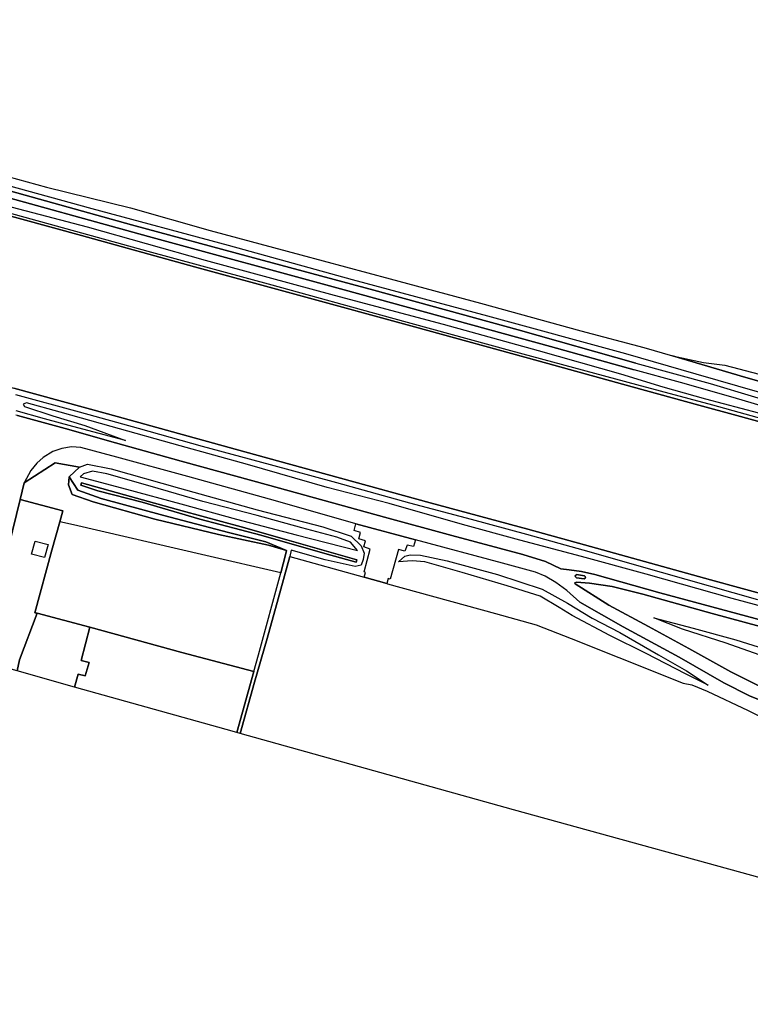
# Model space of a CAD drawing. Extents: x -26035517 to 31750492, y -9237385 to 8160032.
# Tile 63 of 256: x -18243659 to -18030744, y 1166475 to 1453350. Entities that reach past the tile are written whole.
import ezdxf

# ---------------------------------------------------------------- set-up
doc = ezdxf.new("R2010")
doc.units = 0
doc.layers.add('T-25', color=7, linetype='CONTINUOUS')

msp = doc.modelspace()

# ---------------------------------------------------------------- linework, layer by layer
at = {"layer": 'T-25', "color": 9}
for points in [[(-18064106, 1353294, 6563), (-18098371, 1363015, 6543), (-18140408, 1374548, 6643), (-18176629, 1384250, 6603), (-18211096, 1393616, 6617), (-18246287, 1403424, 6583), (-18286729, 1414643, 6570), (-18326428, 1425252, 6563), (-18367402, 1436446, 6553), (-18404129, 1446516, 6527), (-18428327, 1453350, 6560)], [(-18428826, 1451537, 6577), (-18393840, 1441719, 6487), (-18354592, 1431126, 6497), (-18307047, 1418149, 6497), (-18256024, 1403994, 6560), (-18206145, 1390147, 6523), (-18149099, 1374628, 6563), (-18088951, 1358139, 6487), (-18064559, 1351367, 6510)], [(-18065205, 1346381, 5540), (-18092548, 1353938, 5540), (-18128635, 1363844, 5547), (-18163441, 1373367, 5567), (-18192714, 1381368, 5580), (-18225682, 1390433, 5593), (-18252332, 1397782, 5593), (-18284261, 1406552, 5597), (-18317477, 1415697, 5587), (-18352805, 1425344, 5587), (-18387780, 1434957, 5590), (-18429630, 1446399, 5510)], [(-18264157, 1412303, 4963), (-18235804, 1404595, 4850), (-18211394, 1398495, 4687), (-18188198, 1391957, 4560), (-18161738, 1384868, 4540), (-18135707, 1377832, 4577), (-18109325, 1370719, 4513), (-18080120, 1362721, 4317), (-18061738, 1357842, 4317), (-18053434, 1355395, 4280), (-18053434, 1355395, 4280), (-18032036, 1349089, 4183), (-18024819, 1347045, 4377)], [(-18264157, 1412303, 4963), (-18235804, 1404595, 4850), (-18211394, 1398495, 4687), (-18188198, 1391957, 4560), (-18161738, 1384868, 4540), (-18135707, 1377832, 4577), (-18109325, 1370719, 4513), (-18080120, 1362721, 4317), (-18061738, 1357842, 4317), (-18053434, 1355395, 4280), (-18032036, 1349089, 4183), (-18024819, 1347045, 4377)], [(-18027965, 1344715, 6370), (-18046485, 1350089, 6427), (-18066992, 1355981, 6450), (-18107201, 1366966, 6467), (-18146626, 1377558, 6493), (-18182838, 1387540, 6477), (-18222508, 1398249, 6503), (-18262471, 1409258, 6473)], [(-18027965, 1344715, 6370), (-18046485, 1350089, 6427), (-18066992, 1355981, 6450), (-18107201, 1366966, 6467), (-18146626, 1377558, 6493), (-18182838, 1387540, 6477), (-18222508, 1398249, 6503), (-18262471, 1409258, 6473)], [(-18021083, 1335343, 5590), (-18041676, 1341047, 5517), (-18063856, 1347004, 5690), (-18100517, 1356896, 5713), (-18135616, 1366483, 5640), (-18170117, 1376015, 5700), (-18206225, 1385826, 5680), (-18240327, 1395262, 5720), (-18280861, 1406390, 5610)], [(-18246287, 1403424, 6583), (-18211096, 1393616, 6617), (-18176629, 1384250, 6603), (-18140408, 1374548, 6643), (-18098371, 1363015, 6543), (-18064106, 1353294, 6563), (-18042474, 1347384, 6443), (-18016571, 1339623, 6477), (-18017067, 1337703, 6467), (-18035755, 1343286, 6453), (-18051068, 1347597, 6393), (-18064559, 1351367, 6510), (-18088951, 1358139, 6487), (-18149099, 1374628, 6563), (-18206145, 1390147, 6523), (-18256024, 1403994, 6560)], [(-18255949, 1401336, 6533), (-18223957, 1392952, 6530), (-18189574, 1383267, 6533), (-18151981, 1373087, 6583), (-18120290, 1364617, 6527), (-18092527, 1356926, 6503), (-18068584, 1350156, 6510), (-18056240, 1346345, 6430), (-18043758, 1342897, 6467), (-18028311, 1338794, 6497)], [(-18252332, 1397782, 5593), (-18225682, 1390433, 5593), (-18192714, 1381368, 5580), (-18163441, 1373367, 5567), (-18128635, 1363844, 5547), (-18092548, 1353938, 5540), (-18065205, 1346381, 5540), (-18045770, 1341068, 5533), (-18034688, 1338057, 5533), (-18013139, 1332135, 5533)], [(-18331461, 1366563, 5610), (-18305696, 1359714, 5610), (-18285557, 1354238, 5610), (-18277848, 1354964, 5610), (-18259294, 1349842, 5563), (-18245402, 1345955, 5587), (-18218034, 1338511, 5537), (-18194596, 1331964, 5480), (-18175245, 1326659, 5467), (-18150199, 1319794, 5457), (-18124071, 1312628, 5463), (-18095603, 1304884, 5480), (-18079025, 1300309, 5500)], [(-18053434, 1355395, 4280), (-18044389, 1353518, 4327), (-18038170, 1352734, 4356)], [(-18064106, 1353294, 6563), (-18042474, 1347384, 6443), (-18016571, 1339623, 6477), (-18017067, 1337703, 6467), (-18035755, 1343286, 6453), (-18051068, 1347597, 6393), (-18064559, 1351367, 6510)], [(-17996198, 1277540, 5473), (-18042299, 1290170, 5467), (-18079025, 1300309, 5500), (-18095603, 1304884, 5480), (-18124071, 1312628, 5463), (-18150199, 1319794, 5457), (-18175245, 1326659, 5467), (-18194596, 1331964, 5480), (-18218034, 1338511, 5537), (-18245402, 1345955, 5587)], [(-17715436, 1250539, 5580), (-17740178, 1257311, 5583), (-17763878, 1263837, 5587), (-17791093, 1271275, 5573), (-17810625, 1276636, 5507), (-17841008, 1284938, 5507), (-17864119, 1291282, 5513), (-17895612, 1299956, 5503), (-17921336, 1306979, 5530), (-17946538, 1313892, 5533), (-17971692, 1320775, 5533), (-17992876, 1326618, 5533), (-18013139, 1332135, 5533), (-18034688, 1338057, 5533), (-18045770, 1341068, 5533), (-18065205, 1346381, 5540)], [(-18244880, 1344143, 5690), (-18226373, 1339053, 5763), (-18209167, 1334348, 5687), (-18190507, 1329141, 5617), (-18170685, 1323714, 5607), (-18151347, 1318481, 5660), (-18130076, 1312557, 5757), (-18112078, 1307845, 5657), (-18096001, 1303478, 5640), (-18079526, 1298847, 5697), (-18056712, 1292335, 5670), (-18028675, 1284417, 5677)], [(-18015094, 1279076, 6423), (-18036016, 1284713, 6490), (-18061069, 1291774, 6443), (-18079938, 1296971, 6533), (-18097895, 1301709, 6567), (-18114639, 1306281, 6570), (-18135967, 1312361, 6590), (-18154072, 1317030, 6560), (-18177285, 1323720, 6577), (-18196870, 1329146, 6443), (-18216997, 1334794, 6540), (-18231874, 1338959, 6450), (-18241696, 1341702, 6420), (-18242652, 1341354, 6420), (-18242243, 1340670, 6420), (-18234014, 1337912, 6480), (-18224673, 1335118, 6370), (-18212779, 1330773, 6303), (-18228188, 1334818, 6103), (-18236391, 1337010, 5987), (-18244649, 1339435, 6037)], [(-18230426, 1334224, 6070), (-18244308, 1338042, 6070), (-18244792, 1338169, 6070)], [(-18244308, 1338042, 6070), (-18230426, 1334224, 6070), (-18215693, 1330102, 6253), (-18196563, 1324739, 6520), (-18170752, 1317638, 6740), (-18137309, 1308409, 6753), (-18117768, 1303070, 6667), (-18096992, 1297541, 6670), (-18090448, 1295473, 6713), (-18085979, 1293369, 6753), (-18083540, 1293066, 6760), (-18079904, 1292550, 6597), (-18076009, 1291696, 6597), (-18057067, 1286408, 6597), (-18026843, 1278224, 6580)], [(-18083540, 1293066, 6760), (-18085979, 1293369, 6753), (-18090448, 1295473, 6713), (-18096992, 1297541, 6670), (-18117768, 1303070, 6667), (-18137309, 1308409, 6753), (-18170752, 1317638, 6740), (-18196563, 1324739, 6520), (-18215693, 1330102, 6253), (-18230426, 1334224, 6070)], [(-18084196, 1287028, 6603), (-18087375, 1289368, 6627), (-18090517, 1291229, 6630), (-18093370, 1292350, 6647), (-18102990, 1295042, 6653), (-18128356, 1301825, 6657), (-18145678, 1306501, 6677), (-18169154, 1313199, 6700), (-18194666, 1320218, 6553), (-18215373, 1325857, 6310), (-18225834, 1328667, 6123), (-18228568, 1328947, 6097), (-18231403, 1328442, 6063), (-18233979, 1327514, 6050), (-18236781, 1325784, 6040), (-18238708, 1324119, 6027), (-18240396, 1322048, 6020), (-18242372, 1318457, 6017), (-18243556, 1313524, 5994), (-18246782, 1300075, 5933), (-18255737, 1266792, 5880)], [(-18024975, 1253972, 4710), (-18031027, 1256344, 4843), (-18038425, 1260169, 5167), (-18051476, 1267584, 5703), (-18067826, 1276481, 6277), (-18080380, 1283626, 6397), (-18084196, 1287028, 6603), (-18087375, 1289368, 6627), (-18090517, 1291229, 6630), (-18093370, 1292350, 6647), (-18102990, 1295042, 6653), (-18128356, 1301825, 6657), (-18145678, 1306501, 6677), (-18169154, 1313199, 6700), (-18194666, 1320218, 6553), (-18215373, 1325857, 6310), (-18225834, 1328667, 6123), (-18228568, 1328947, 6097), (-18231403, 1328442, 6063), (-18233979, 1327514, 6050), (-18236781, 1325784, 6040), (-18238708, 1324119, 6027), (-18240396, 1322048, 6020), (-18242372, 1318457, 6017), (-18243556, 1313524, 5994), (-18246782, 1300075, 5933)], [(-18226236, 1322983, 6070), (-18233301, 1324244, 6053), (-18242372, 1318457, 6017)], [(-18165904, 1298702, 5940), (-18171972, 1301187, 5527), (-18182793, 1303919, 5103), (-18201661, 1308900, 5067), (-18219902, 1313861, 5067), (-18226684, 1316278, 5127), (-18229254, 1320184, 6047)], [(-18175409, 1263451, 5958), (-18196426, 1268959, 6040), (-18223176, 1276361, 6087), (-18238553, 1280435, 6103), (-18239200, 1280556, 6090), (-18234331, 1298786, 6000), (-18231972, 1307080, 6009), (-18231065, 1310270, 6013), (-18243556, 1313524, 5994)], [(-18227961, 1306164, 6053), (-18231972, 1307080, 6009)], [(-18143285, 1290879, 5553), (-18142925, 1292328, 5687), (-18143301, 1292471, 5687), (-18141537, 1299091, 6227), (-18143392, 1299725, 6227), (-18142926, 1301487, 6367), (-18144802, 1302120, 6397), (-18144360, 1303933, 6530), (-18146206, 1304482, 6593), (-18145678, 1306501, 6677)], [(-18240208, 1297618, 6077), (-18239181, 1301439, 6027), (-18235389, 1300433, 6027), (-18236443, 1296615, 6027), (-18240208, 1297618, 6077)], [(-18128356, 1301825, 6657), (-18128857, 1299827, 6527), (-18130729, 1300297, 6527), (-18131402, 1298476, 6393), (-18133232, 1298976, 6393), (-18135714, 1290358, 5647), (-18136281, 1290507, 5680), (-18136648, 1289041, 5560)], [(-18079025, 1300309, 5500), (-18042299, 1290170, 5467), (-17996198, 1277540, 5473), (-17953119, 1265837, 5473), (-17924938, 1257960, 5473), (-17889558, 1234203, 5473), (-17860233, 1214648, 5480), (-17845754, 1205150, 5480), (-17820940, 1198477, 5480), (-17785156, 1188642, 5483), (-17733732, 1174529, 5483)], [(-18171539, 1273093, 5543), (-18168334, 1284620, 5540), (-18164944, 1296983, 5487)], [(-17732326, 1166475, 6763), (-17769077, 1176492, 6703), (-17812512, 1188313, 6707), (-17831353, 1193618, 6690), (-17840482, 1196433, 6680), (-17848294, 1199341, 6657), (-17863341, 1205894, 6650), (-17873398, 1211038, 6637), (-17883399, 1216897, 6640), (-17899786, 1227863, 6667), (-17916015, 1238928, 6677), (-17923750, 1244172, 6670), (-17931168, 1248822, 6663), (-17936763, 1251728, 6660), (-17943770, 1254784, 6633), (-17950708, 1257196, 6623), (-17964439, 1261033, 6600), (-18003107, 1271730, 6573), (-18026843, 1278224, 6580), (-18057067, 1286408, 6597), (-18076009, 1291696, 6597), (-18079904, 1292550, 6597), (-18083540, 1293066, 6760)], [(-18079165, 1290430, 6650), (-18078878, 1290648, 6650), (-18078779, 1290843, 6650), (-18078855, 1291119, 6650), (-18079084, 1291347, 6650), (-18081354, 1291692, 6650), (-18081636, 1291510, 6650), (-18081811, 1291244, 6650), (-18081684, 1290993, 6650), (-18081434, 1290695, 6650), (-18079165, 1290430, 6650)], [(-18143285, 1290879, 5553), (-18136648, 1289041, 5560), (-18136431, 1288981, 5560)], [(-18027833, 1259119, 4833), (-18036387, 1263365, 5133), (-18048697, 1270165, 5673), (-18060382, 1276547, 6163), (-18071969, 1282809, 6410), (-18081788, 1288977, 6520), (-18081841, 1289264, 6520), (-18081436, 1289515, 6520), (-18077589, 1289174, 6573), (-18070975, 1288181, 6540), (-18062046, 1285966, 6523), (-18041846, 1280376, 6560), (-18013903, 1272773, 6637)], [(-18013903, 1272773, 6637), (-18041846, 1280376, 6560), (-18062046, 1285966, 6523), (-18070975, 1288181, 6540), (-18077589, 1289174, 6573), (-18081436, 1289515, 6520), (-18081841, 1289264, 6520), (-18081788, 1288977, 6520), (-18071969, 1282809, 6410), (-18060382, 1276547, 6163), (-18048697, 1270165, 5673), (-18036387, 1263365, 5133), (-18027833, 1259119, 4833)], [(-18084196, 1287028, 6603), (-18080380, 1283626, 6397), (-18067826, 1276481, 6277), (-18051476, 1267584, 5703), (-18038425, 1260169, 5167), (-18031027, 1256344, 4843), (-18024975, 1253972, 4710), (-18018002, 1251829, 4613), (-18010617, 1249699, 4613)], [(-18024828, 1267130, 5303), (-18037797, 1271709, 5767), (-18050541, 1275791, 5960), (-18058861, 1279119, 6380), (-18047403, 1276115, 6377), (-18034999, 1272690, 6390), (-18021650, 1268528, 6403)], [(-18223176, 1276361, 6087), (-18225757, 1266647, 6100), (-18223458, 1266032, 6100), (-18224535, 1262151, 6100), (-18226643, 1262676, 6100), (-18227661, 1258920, 6100)]]:
    msp.add_polyline3d(points, dxfattribs=at)
for points in [[(-18053434, 1355395, 4280), (-18044389, 1353518, 4327), (-18038170, 1352734, 4356), (-18018140, 1347433, 4647), (-18018250, 1345053, 4687), (-18024819, 1347045, 4377), (-18032036, 1349089, 4183), (-18053434, 1355395, 4280)], [(-18167561, 1292237, 6020), (-18189436, 1297231, 5990), (-18227961, 1306164, 6053), (-18231972, 1307080, 6009), (-18231065, 1310270, 6013), (-18243556, 1313524, 5994), (-18242372, 1318457, 6017), (-18233301, 1324244, 6053), (-18226236, 1322983, 6070), (-18229254, 1320184, 6047), (-18229438, 1317793, 6037), (-18228346, 1314969, 6030), (-18222284, 1312858, 5913), (-18204267, 1307856, 5937), (-18185743, 1303336, 5850), (-18171126, 1300229, 5913), (-18165904, 1298702, 5940), (-18166229, 1297395, 5973), (-18167561, 1292237, 6020)], [(-18180341, 1245655, 6013), (-18175409, 1263451, 5958), (-18174063, 1268307, 5943), (-18167561, 1292237, 6020), (-18166229, 1297395, 5973), (-18165904, 1298702, 5940), (-18171126, 1300229, 5913), (-18185743, 1303336, 5850), (-18204267, 1307856, 5937), (-18222284, 1312858, 5913), (-18228346, 1314969, 6030), (-18229438, 1317793, 6037), (-18229254, 1320184, 6047), (-18226236, 1322983, 6070), (-18223942, 1323879, 6103), (-18217010, 1322470, 6180), (-18197066, 1316885, 6443), (-18174451, 1310538, 6560), (-18155296, 1305601, 6550), (-18147061, 1302855, 6367), (-18144111, 1300066, 6180), (-18143317, 1297874, 6030), (-18143547, 1296052, 5957), (-18144127, 1294455, 5610), (-18145849, 1293987, 5467), (-18154624, 1295954, 5450), (-18164582, 1298755, 5513), (-18164944, 1296983, 5487), (-18168334, 1284620, 5540), (-18171539, 1273093, 5543), (-18175199, 1260327, 5497), (-18179427, 1245399, 5533), (-18180341, 1245655, 6013)], [(-18165904, 1298702, 5940), (-18171126, 1300229, 5913), (-18185743, 1303336, 5850), (-18204267, 1307856, 5937), (-18222284, 1312858, 5913), (-18228346, 1314969, 6030), (-18229438, 1317793, 6037), (-18229254, 1320184, 6047), (-18226684, 1316278, 5127), (-18219902, 1313861, 5067), (-18201661, 1308900, 5067), (-18182793, 1303919, 5103), (-18171972, 1301187, 5527), (-18165904, 1298702, 5940)], [(-18145260, 1298650, 5713), (-18147240, 1301154, 5733), (-18151254, 1302577, 5757), (-18161417, 1305302, 5753), (-18174467, 1308858, 5757), (-18190331, 1313020, 5703), (-18205657, 1317463, 5607), (-18218309, 1321019, 5627), (-18222422, 1321789, 5633), (-18225093, 1321033, 5597), (-18226041, 1320144, 5530), (-18212565, 1316574, 5560), (-18196681, 1312338, 5640), (-18180509, 1307817, 5663), (-18163124, 1303235, 5633), (-18145260, 1298650, 5713)], [(-18225829, 1317689, 4663), (-18225653, 1318404, 4663), (-18211349, 1314393, 4640), (-18196343, 1310246, 4593), (-18179164, 1305575, 4567), (-18165792, 1301849, 4593), (-18152851, 1298118, 4563), (-18145442, 1296019, 4590), (-18145626, 1295285, 4590), (-18154776, 1297787, 4530), (-18173404, 1303151, 4523), (-18191174, 1307867, 4537), (-18207991, 1312791, 4550), (-18220856, 1316125, 4560), (-18225829, 1317689, 4663)], [(-18145442, 1296019, 4590), (-18152851, 1298118, 4563), (-18165792, 1301849, 4593), (-18179164, 1305575, 4567), (-18196343, 1310246, 4593), (-18211349, 1314393, 4640), (-18225653, 1318404, 4663), (-18225829, 1317689, 4663), (-18220856, 1316125, 4560), (-18207991, 1312791, 4550), (-18191174, 1307867, 4537), (-18173404, 1303151, 4523), (-18154776, 1297787, 4530), (-18145626, 1295285, 4590), (-18145442, 1296019, 4590)], [(-18255737, 1266792, 5880), (-18246782, 1300075, 5933), (-18243556, 1313524, 5994), (-18231065, 1310270, 6013), (-18231972, 1307080, 6009), (-18234331, 1298786, 6000), (-18239200, 1280556, 6090), (-18238553, 1280435, 6103), (-18243762, 1266865, 6093), (-18244387, 1263610, 6123), (-18255737, 1266792, 5880)], [(-18145678, 1306501, 6677), (-18128356, 1301825, 6657), (-18128857, 1299827, 6527), (-18130729, 1300297, 6527), (-18131402, 1298476, 6393), (-18133232, 1298976, 6393), (-18135714, 1290358, 5647), (-18136281, 1290507, 5680), (-18136648, 1289041, 5560), (-18143285, 1290879, 5553), (-18142925, 1292328, 5687), (-18143301, 1292471, 5687), (-18141537, 1299091, 6227), (-18143392, 1299725, 6227), (-18142926, 1301487, 6367), (-18144802, 1302120, 6397), (-18144360, 1303933, 6530), (-18146206, 1304482, 6593), (-18145678, 1306501, 6677)], [(-18236443, 1296615, 6027), (-18240208, 1297618, 6077), (-18239181, 1301439, 6027), (-18235389, 1300433, 6027), (-18236443, 1296615, 6027)], [(-18179427, 1245399, 5533), (-18175199, 1260327, 5497), (-18171539, 1273093, 5543), (-18168334, 1284620, 5540), (-18164944, 1296983, 5487), (-18143285, 1290879, 5553), (-18136648, 1289041, 5560), (-18136431, 1288981, 5560), (-18104957, 1280342, 5420), (-18093191, 1277078, 5357), (-18082915, 1273091, 5377), (-18069057, 1267558, 5223), (-18050313, 1260052, 5310), (-18047787, 1259548, 5310), (-18043324, 1257748, 5307), (-18031403, 1252050, 5320), (-18012579, 1242716, 5067), (-17989774, 1236262, 4960), (-17998047, 1206795, 4907), (-18004104, 1185186, 4957), (-18018276, 1188695, 5180), (-18015118, 1199871, 5170), (-18099759, 1223090, 5580), (-18179427, 1245399, 5533)], [(-18179427, 1245399, 5533), (-18175199, 1260327, 5497), (-18171539, 1273093, 5543), (-18168334, 1284620, 5540), (-18164944, 1296983, 5487), (-18143285, 1290879, 5553), (-18136648, 1289041, 5560), (-18136431, 1288981, 5560), (-18104957, 1280342, 5420), (-18093191, 1277078, 5357), (-18082915, 1273091, 5377), (-18069057, 1267558, 5223), (-18050313, 1260052, 5310), (-18047787, 1259548, 5310), (-18043324, 1257748, 5307), (-18031403, 1252050, 5320), (-18012579, 1242716, 5067), (-17989774, 1236262, 4960), (-17998047, 1206795, 4907), (-18004104, 1185186, 4957), (-18018276, 1188695, 5180), (-18015118, 1199871, 5170), (-18099759, 1223090, 5580), (-18179427, 1245399, 5533)], [(-18133229, 1295401, 6013), (-18131463, 1297082, 6267), (-18129842, 1297463, 6410), (-18126834, 1297371, 6500), (-18119038, 1295721, 6597), (-18104383, 1291697, 6573), (-18091402, 1287440, 6470), (-18084010, 1283304, 6423), (-18076850, 1279021, 6323), (-18068746, 1274816, 6170), (-18057496, 1268314, 5827), (-18049344, 1263648, 5517), (-18042983, 1259446, 5167), (-18049639, 1262739, 5160), (-18061060, 1268713, 5273), (-18071696, 1273972, 5397), (-18082613, 1279761, 5420), (-18086398, 1282099, 5470), (-18092023, 1285349, 5513), (-18101608, 1288444, 5563), (-18114758, 1292314, 5717), (-18125577, 1295379, 5763), (-18129306, 1295654, 5817), (-18133229, 1295401, 6013)], [(-18079165, 1290430, 6650), (-18081434, 1290695, 6650), (-18081684, 1290993, 6650), (-18081811, 1291244, 6650), (-18081636, 1291510, 6650), (-18081354, 1291692, 6650), (-18079084, 1291347, 6650), (-18078855, 1291119, 6650), (-18078779, 1290843, 6650), (-18078878, 1290648, 6650), (-18079165, 1290430, 6650)], [(-18079165, 1290430, 6650), (-18078878, 1290648, 6650), (-18078779, 1290843, 6650), (-18078855, 1291119, 6650), (-18079084, 1291347, 6650), (-18081354, 1291692, 6650), (-18081636, 1291510, 6650), (-18081811, 1291244, 6650), (-18081684, 1290993, 6650), (-18081434, 1290695, 6650), (-18079165, 1290430, 6650)], [(-18227661, 1258920, 6100), (-18244387, 1263610, 6123), (-18243762, 1266865, 6093), (-18238553, 1280435, 6103), (-18223176, 1276361, 6087), (-18225757, 1266647, 6100), (-18223458, 1266032, 6100), (-18224535, 1262151, 6100), (-18226643, 1262676, 6100), (-18227661, 1258920, 6100)], [(-18180341, 1245655, 6013), (-18183481, 1246534, 6143), (-18227661, 1258920, 6100), (-18226643, 1262676, 6100), (-18224535, 1262151, 6100), (-18223458, 1266032, 6100), (-18225757, 1266647, 6100), (-18223176, 1276361, 6087), (-18196426, 1268959, 6040), (-18175409, 1263451, 5958), (-18180341, 1245655, 6013)], [(-18180341, 1245655, 6013), (-18183481, 1246534, 6143), (-18227661, 1258920, 6100), (-18226643, 1262676, 6100), (-18224535, 1262151, 6100), (-18223458, 1266032, 6100), (-18225757, 1266647, 6100), (-18223176, 1276361, 6087), (-18196426, 1268959, 6040), (-18175409, 1263451, 5958), (-18180341, 1245655, 6013)]]:
    msp.add_polyline3d(points, close=True, dxfattribs=at)

doc.saveas('drawing.dxf')
